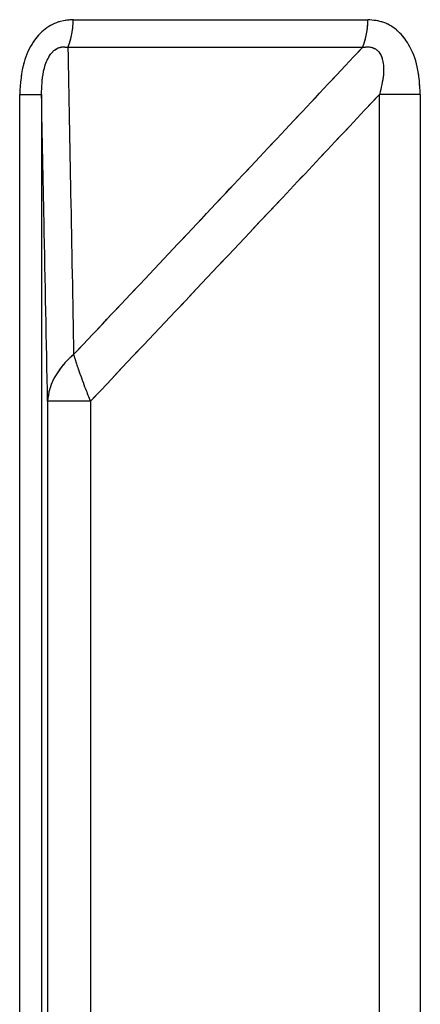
# Model space of a CAD drawing. Header units: inches. Extents: x 0.1 to 16.9, y 0.1 to 10.9.
# Tile 131 of 235: x 6.54858 to 6.548915, y 2.447098 to 2.447921. Entities that reach past the tile are written whole.
import ezdxf

# ---------------------------------------------------------------- set-up
doc = ezdxf.new("R2010")
doc.units = ezdxf.units.IN
doc.header["$MEASUREMENT"] = 0
doc.linetypes.add('PHANTOM', pattern=[0.49999999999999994, 0.25, -0.05, 0.05, -0.05, 0.05, -0.05])

msp = doc.modelspace()

# ---------------------------------------------------------------- linework, layer by layer
at = {"color": 7, "linetype": 'Continuous', "lineweight": 25}
for p, q in [((6.548624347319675, 2.447921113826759), (6.548870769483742, 2.447921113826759)), ((6.548866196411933, 2.447897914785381), (6.548620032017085, 2.447897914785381)), ((6.548579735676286, 2.443469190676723), (6.548579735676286, 2.447858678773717)), ((6.548579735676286, 2.447858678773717), (6.548597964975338, 2.447858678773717)), ((6.548597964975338, 2.447858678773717), (6.548597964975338, 2.443469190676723)), ((6.54891455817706, 2.447858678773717), (6.548880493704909, 2.447858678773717)), ((6.548880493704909, 2.443469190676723), (6.548880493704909, 2.447858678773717)), ((6.54891455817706, 2.447858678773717), (6.54891455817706, 2.443469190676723)), ((6.548603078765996, 2.447602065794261), (6.548603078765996, 2.443149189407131)), ((6.548638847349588, 2.447602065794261), (6.548603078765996, 2.447602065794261)), ((6.548638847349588, 2.447602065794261), (6.548638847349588, 2.443149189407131))]:
    msp.add_line(p, q, dxfattribs=at)
at = {"color": 7, "linetype": 'PHANTOM', "lineweight": 18}
for p, q in [((6.548624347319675, 2.447921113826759), (6.548870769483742, 2.447921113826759)), ((6.548624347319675, 2.447921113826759), (6.548870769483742, 2.447921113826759)), ((6.548624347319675, 2.447921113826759), (6.548870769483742, 2.447921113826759)), ((6.548866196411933, 2.447897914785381), (6.548620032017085, 2.447897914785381)), ((6.548866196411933, 2.447897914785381), (6.548620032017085, 2.447897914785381)), ((6.548866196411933, 2.447897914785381), (6.548620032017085, 2.447897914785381)), ((6.548579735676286, 2.443469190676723), (6.548579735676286, 2.447858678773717)), ((6.548579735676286, 2.447858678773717), (6.548597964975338, 2.447858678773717)), ((6.548579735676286, 2.443469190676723), (6.548579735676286, 2.447858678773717)), ((6.548579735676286, 2.447858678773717), (6.548597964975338, 2.447858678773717)), ((6.548579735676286, 2.443469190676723), (6.548579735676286, 2.447858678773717)), ((6.548579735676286, 2.447858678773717), (6.548597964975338, 2.447858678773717)), ((6.548597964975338, 2.447858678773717), (6.548597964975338, 2.443469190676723)), ((6.548597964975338, 2.447858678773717), (6.548597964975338, 2.443469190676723)), ((6.548597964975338, 2.447858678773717), (6.548597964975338, 2.443469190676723)), ((6.54891455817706, 2.447858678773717), (6.548880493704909, 2.447858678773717)), ((6.548880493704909, 2.443469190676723), (6.548880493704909, 2.447858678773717)), ((6.54891455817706, 2.447858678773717), (6.548880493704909, 2.447858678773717)), ((6.548880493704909, 2.443469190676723), (6.548880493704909, 2.447858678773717)), ((6.54891455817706, 2.447858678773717), (6.548880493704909, 2.447858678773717)), ((6.548880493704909, 2.443469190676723), (6.548880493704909, 2.447858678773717)), ((6.54891455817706, 2.447858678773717), (6.54891455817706, 2.443469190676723)), ((6.54891455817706, 2.447858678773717), (6.54891455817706, 2.443469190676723)), ((6.54891455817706, 2.447858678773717), (6.54891455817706, 2.443469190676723)), ((6.548603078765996, 2.447602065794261), (6.548603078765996, 2.443149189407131)), ((6.548638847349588, 2.447602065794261), (6.548603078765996, 2.447602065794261)), ((6.548603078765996, 2.447602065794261), (6.548603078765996, 2.443149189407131)), ((6.548638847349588, 2.447602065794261), (6.548603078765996, 2.447602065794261)), ((6.548603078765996, 2.447602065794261), (6.548603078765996, 2.443149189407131)), ((6.548638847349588, 2.447602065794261), (6.548603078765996, 2.447602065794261)), ((6.548638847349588, 2.447602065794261), (6.548638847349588, 2.443149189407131)), ((6.548638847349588, 2.447602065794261), (6.548638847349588, 2.443149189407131)), ((6.548638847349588, 2.447602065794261), (6.548638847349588, 2.443149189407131))]:
    msp.add_line(p, q, dxfattribs=at)
at = {"color": 7, "linetype": 'Continuous', "lineweight": 25}
for centre, radius, start, end in [((6.548565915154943, 2.447919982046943), 5.844312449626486e-05, 337.8158127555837, 1.109630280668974), ((6.548815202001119, 2.447920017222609), 5.557830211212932e-05, 336.56671081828, 1.13056471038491)]:
    msp.add_arc(centre, radius, start, end, dxfattribs=at)
at = {"color": 7, "linetype": 'PHANTOM', "lineweight": 18}
for centre, radius, start, end in [((6.548565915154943, 2.447919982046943), 5.844312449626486e-05, 337.8158127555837, 1.109630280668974), ((6.548565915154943, 2.447919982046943), 5.844312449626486e-05, 337.8158127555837, 1.109630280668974), ((6.548565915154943, 2.447919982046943), 5.844312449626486e-05, 337.8158127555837, 1.109630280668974), ((6.548815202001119, 2.447920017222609), 5.557830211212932e-05, 336.56671081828, 1.13056471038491), ((6.548815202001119, 2.447920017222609), 5.557830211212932e-05, 336.56671081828, 1.13056471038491), ((6.548815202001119, 2.447920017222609), 5.557830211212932e-05, 336.56671081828, 1.13056471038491)]:
    msp.add_arc(centre, radius, start, end, dxfattribs=at)
at = {"color": 7, "linetype": 'Continuous', "lineweight": 25}
for points, knots in [([(6.548624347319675, 2.447921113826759), (6.548620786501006, 2.447920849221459), (6.548612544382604, 2.447920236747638), (6.548600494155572, 2.447914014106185), (6.548589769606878, 2.447902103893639), (6.548581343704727, 2.447883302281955), (6.548580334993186, 2.447867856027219), (6.548579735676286, 2.447858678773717)], [0, 0, 0, 0, 0.1336272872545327, 0.3093030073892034, 0.4842287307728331, 0.6935591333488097, 1, 1, 1, 1]), ([(6.54891455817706, 2.447858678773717), (6.548914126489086, 2.447866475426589), (6.548913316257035, 2.447881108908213), (6.548906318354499, 2.447899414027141), (6.548896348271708, 2.447912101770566), (6.548884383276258, 2.447919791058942), (6.548875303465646, 2.447920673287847), (6.548870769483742, 2.447921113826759)], [0, 0, 0, 0, 0.2611752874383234, 0.4901980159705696, 0.6548011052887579, 0.8276257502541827, 1, 1, 1, 1]), ([(6.548597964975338, 2.447858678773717), (6.548598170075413, 2.447864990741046), (6.548598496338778, 2.44787503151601), (6.548602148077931, 2.447886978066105), (6.548605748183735, 2.447892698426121), (6.548608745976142, 2.447895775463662), (6.548611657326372, 2.447897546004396), (6.54861571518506, 2.447898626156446), (6.548618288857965, 2.4478982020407), (6.548620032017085, 2.447897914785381)], [0, 0, 0, 0, 0.3643207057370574, 0.5795439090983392, 0.6799835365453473, 0.7338312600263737, 0.8222095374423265, 0.8795817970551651, 1, 1, 1, 1]), ([(6.548620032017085, 2.447897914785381), (6.548620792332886, 2.447857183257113), (6.548622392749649, 2.447771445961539), (6.548623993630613, 2.447685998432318), (6.548624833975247, 2.447641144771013)], [0, 0, 0, 0, 0.4750736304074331, 1, 1, 1, 1]), ([(6.548624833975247, 2.447641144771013), (6.548667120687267, 2.447685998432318), (6.548747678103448, 2.447771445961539), (6.548828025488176, 2.447857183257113), (6.548866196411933, 2.447897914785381)], [0, 0, 0, 0, 0.5249263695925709, 1, 1, 1, 1]), ([(6.548866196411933, 2.447897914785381), (6.548867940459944, 2.447898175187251), (6.548870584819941, 2.447898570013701), (6.548874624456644, 2.44789792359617), (6.548877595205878, 2.447896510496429), (6.548880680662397, 2.447893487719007), (6.548882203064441, 2.4478903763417), (6.548883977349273, 2.447884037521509), (6.548884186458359, 2.447873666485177), (6.548881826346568, 2.447864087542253), (6.548880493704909, 2.447858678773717)], [0, 0, 0, 0, 0.1013553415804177, 0.1536769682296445, 0.2421980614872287, 0.2966866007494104, 0.4155632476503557, 0.4450262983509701, 0.6866330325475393, 1, 1, 1, 1]), ([(6.548603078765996, 2.447602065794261), (6.548602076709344, 2.447652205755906), (6.548600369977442, 2.447737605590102), (6.548598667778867, 2.44782329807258), (6.548597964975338, 2.447858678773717)], [0, 0, 0, 0, 0.5871201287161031, 1, 1, 1, 1]), ([(6.548880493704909, 2.447858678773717), (6.548847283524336, 2.44782329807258), (6.54876684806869, 2.447737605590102), (6.548686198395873, 2.447652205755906), (6.548638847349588, 2.447602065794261)], [0, 0, 0, 0, 0.4128798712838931, 1, 1, 1, 1]), ([(6.548624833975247, 2.447641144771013), (6.548624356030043, 2.447640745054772), (6.548623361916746, 2.447639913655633), (6.548621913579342, 2.447638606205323), (6.548620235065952, 2.447637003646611), (6.548617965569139, 2.447634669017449), (6.548614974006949, 2.44763121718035), (6.548609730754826, 2.447624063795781), (6.548604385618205, 2.447613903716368), (6.548603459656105, 2.447605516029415), (6.548603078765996, 2.447602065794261)], [0, 0, 0, 0, 0.04155614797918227, 0.08643568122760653, 0.1289017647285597, 0.1939342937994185, 0.2985938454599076, 0.4229715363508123, 0.7626420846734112, 1, 1, 1, 1]), ([(6.548624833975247, 2.447641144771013), (6.548624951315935, 2.447640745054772), (6.548625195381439, 2.447639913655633), (6.548625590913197, 2.447638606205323), (6.548626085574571, 2.447637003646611), (6.548626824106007, 2.447634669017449), (6.548627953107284, 2.44763121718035), (6.54863039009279, 2.447624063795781), (6.548634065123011, 2.447613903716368), (6.548637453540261, 2.447605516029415), (6.548638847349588, 2.447602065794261)], [0, 0, 0, 0, 0.04155614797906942, 0.08643568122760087, 0.1289017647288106, 0.1939342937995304, 0.2985938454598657, 0.4229715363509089, 0.7626420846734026, 1, 1, 1, 1])]:
    msp.add_open_spline(points, degree=3, knots=knots, dxfattribs=at)
at = {"color": 7, "linetype": 'PHANTOM', "lineweight": 18}
for points, knots in [([(6.548624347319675, 2.447921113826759), (6.548620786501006, 2.447920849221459), (6.548612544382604, 2.447920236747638), (6.548600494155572, 2.447914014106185), (6.548589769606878, 2.447902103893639), (6.548581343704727, 2.447883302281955), (6.548580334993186, 2.44786785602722), (6.548579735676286, 2.447858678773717)], [0, 0, 0, 0, 0.1336272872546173, 0.3093030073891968, 0.4842287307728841, 0.6935591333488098, 1, 1, 1, 1]), ([(6.548624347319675, 2.447921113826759), (6.548620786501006, 2.447920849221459), (6.548612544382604, 2.447920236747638), (6.548600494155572, 2.447914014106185), (6.548589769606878, 2.447902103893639), (6.548581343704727, 2.447883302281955), (6.548580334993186, 2.44786785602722), (6.548579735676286, 2.447858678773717)], [0, 0, 0, 0, 0.1336272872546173, 0.3093030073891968, 0.4842287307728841, 0.6935591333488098, 1, 1, 1, 1]), ([(6.548624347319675, 2.447921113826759), (6.548620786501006, 2.447920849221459), (6.548612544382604, 2.447920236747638), (6.548600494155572, 2.447914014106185), (6.548589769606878, 2.447902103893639), (6.548581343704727, 2.447883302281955), (6.548580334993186, 2.44786785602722), (6.548579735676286, 2.447858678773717)], [0, 0, 0, 0, 0.1336272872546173, 0.3093030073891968, 0.4842287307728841, 0.6935591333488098, 1, 1, 1, 1]), ([(6.54891455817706, 2.447858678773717), (6.548914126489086, 2.447866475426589), (6.548913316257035, 2.447881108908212), (6.548906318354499, 2.447899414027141), (6.548896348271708, 2.447912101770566), (6.548884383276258, 2.447919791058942), (6.548875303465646, 2.447920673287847), (6.548870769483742, 2.447921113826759)], [0, 0, 0, 0, 0.2611752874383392, 0.4901980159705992, 0.654801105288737, 0.8276257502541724, 1, 1, 1, 1]), ([(6.54891455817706, 2.447858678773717), (6.548914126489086, 2.447866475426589), (6.548913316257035, 2.447881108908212), (6.548906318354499, 2.447899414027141), (6.548896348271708, 2.447912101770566), (6.548884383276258, 2.447919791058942), (6.548875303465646, 2.447920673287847), (6.548870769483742, 2.447921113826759)], [0, 0, 0, 0, 0.2611752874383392, 0.4901980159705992, 0.654801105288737, 0.8276257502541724, 1, 1, 1, 1]), ([(6.54891455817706, 2.447858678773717), (6.548914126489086, 2.447866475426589), (6.548913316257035, 2.447881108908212), (6.548906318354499, 2.447899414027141), (6.548896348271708, 2.447912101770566), (6.548884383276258, 2.447919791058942), (6.548875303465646, 2.447920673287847), (6.548870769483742, 2.447921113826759)], [0, 0, 0, 0, 0.2611752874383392, 0.4901980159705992, 0.654801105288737, 0.8276257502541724, 1, 1, 1, 1]), ([(6.548597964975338, 2.447858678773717), (6.548598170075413, 2.447864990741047), (6.548598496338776, 2.44787503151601), (6.548602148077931, 2.447886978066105), (6.548605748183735, 2.447892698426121), (6.548608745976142, 2.447895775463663), (6.548611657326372, 2.447897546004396), (6.54861571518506, 2.447898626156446), (6.548618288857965, 2.4478982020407), (6.548620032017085, 2.447897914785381)], [0, 0, 0, 0, 0.3643207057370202, 0.5795439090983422, 0.6799835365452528, 0.73383126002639, 0.8222095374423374, 0.8795817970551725, 0.9999999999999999, 0.9999999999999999, 0.9999999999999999, 0.9999999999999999]), ([(6.548597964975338, 2.447858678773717), (6.548598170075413, 2.447864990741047), (6.548598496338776, 2.44787503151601), (6.548602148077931, 2.447886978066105), (6.548605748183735, 2.447892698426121), (6.548608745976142, 2.447895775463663), (6.548611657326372, 2.447897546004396), (6.54861571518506, 2.447898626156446), (6.548618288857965, 2.4478982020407), (6.548620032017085, 2.447897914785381)], [0, 0, 0, 0, 0.3643207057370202, 0.5795439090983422, 0.6799835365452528, 0.73383126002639, 0.8222095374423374, 0.8795817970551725, 0.9999999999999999, 0.9999999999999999, 0.9999999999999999, 0.9999999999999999]), ([(6.548597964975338, 2.447858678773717), (6.548598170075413, 2.447864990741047), (6.548598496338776, 2.44787503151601), (6.548602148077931, 2.447886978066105), (6.548605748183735, 2.447892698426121), (6.548608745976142, 2.447895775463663), (6.548611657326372, 2.447897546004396), (6.54861571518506, 2.447898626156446), (6.548618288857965, 2.4478982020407), (6.548620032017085, 2.447897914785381)], [0, 0, 0, 0, 0.3643207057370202, 0.5795439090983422, 0.6799835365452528, 0.73383126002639, 0.8222095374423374, 0.8795817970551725, 0.9999999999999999, 0.9999999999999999, 0.9999999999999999, 0.9999999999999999]), ([(6.548620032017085, 2.447897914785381), (6.548620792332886, 2.447857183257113), (6.548622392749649, 2.447771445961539), (6.548623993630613, 2.447685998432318), (6.548624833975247, 2.447641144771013)], [0, 0, 0, 0, 0.4750736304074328, 0.9999999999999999, 0.9999999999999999, 0.9999999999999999, 0.9999999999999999]), ([(6.548620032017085, 2.447897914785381), (6.548620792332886, 2.447857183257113), (6.548622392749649, 2.447771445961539), (6.548623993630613, 2.447685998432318), (6.548624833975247, 2.447641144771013)], [0, 0, 0, 0, 0.4750736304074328, 0.9999999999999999, 0.9999999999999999, 0.9999999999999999, 0.9999999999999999]), ([(6.548620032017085, 2.447897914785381), (6.548620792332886, 2.447857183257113), (6.548622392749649, 2.447771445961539), (6.548623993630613, 2.447685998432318), (6.548624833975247, 2.447641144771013)], [0, 0, 0, 0, 0.4750736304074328, 0.9999999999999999, 0.9999999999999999, 0.9999999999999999, 0.9999999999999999]), ([(6.548624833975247, 2.447641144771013), (6.548667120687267, 2.447685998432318), (6.548747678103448, 2.447771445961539), (6.548828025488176, 2.447857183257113), (6.548866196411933, 2.447897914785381)], [0, 0, 0, 0, 0.5249263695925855, 1, 1, 1, 1]), ([(6.548624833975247, 2.447641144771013), (6.548667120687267, 2.447685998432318), (6.548747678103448, 2.447771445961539), (6.548828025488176, 2.447857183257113), (6.548866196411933, 2.447897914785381)], [0, 0, 0, 0, 0.5249263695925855, 1, 1, 1, 1]), ([(6.548624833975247, 2.447641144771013), (6.548667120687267, 2.447685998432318), (6.548747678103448, 2.447771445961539), (6.548828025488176, 2.447857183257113), (6.548866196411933, 2.447897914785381)], [0, 0, 0, 0, 0.5249263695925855, 1, 1, 1, 1]), ([(6.548866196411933, 2.447897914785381), (6.548867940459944, 2.44789817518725), (6.548870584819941, 2.447898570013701), (6.548874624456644, 2.447897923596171), (6.548877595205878, 2.447896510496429), (6.548880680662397, 2.447893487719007), (6.548882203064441, 2.4478903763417), (6.548883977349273, 2.44788403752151), (6.548884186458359, 2.447873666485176), (6.548881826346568, 2.447864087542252), (6.548880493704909, 2.447858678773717)], [0, 0, 0, 0, 0.1013553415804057, 0.1536769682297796, 0.2421980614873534, 0.2966866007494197, 0.4155632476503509, 0.4450262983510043, 0.6866330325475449, 1, 1, 1, 1]), ([(6.548866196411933, 2.447897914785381), (6.548867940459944, 2.44789817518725), (6.548870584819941, 2.447898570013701), (6.548874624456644, 2.447897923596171), (6.548877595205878, 2.447896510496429), (6.548880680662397, 2.447893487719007), (6.548882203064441, 2.4478903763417), (6.548883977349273, 2.44788403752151), (6.548884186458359, 2.447873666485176), (6.548881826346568, 2.447864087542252), (6.548880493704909, 2.447858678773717)], [0, 0, 0, 0, 0.1013553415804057, 0.1536769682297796, 0.2421980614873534, 0.2966866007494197, 0.4155632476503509, 0.4450262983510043, 0.6866330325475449, 1, 1, 1, 1]), ([(6.548866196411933, 2.447897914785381), (6.548867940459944, 2.44789817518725), (6.548870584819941, 2.447898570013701), (6.548874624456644, 2.447897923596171), (6.548877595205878, 2.447896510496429), (6.548880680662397, 2.447893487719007), (6.548882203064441, 2.4478903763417), (6.548883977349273, 2.44788403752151), (6.548884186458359, 2.447873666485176), (6.548881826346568, 2.447864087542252), (6.548880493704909, 2.447858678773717)], [0, 0, 0, 0, 0.1013553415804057, 0.1536769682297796, 0.2421980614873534, 0.2966866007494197, 0.4155632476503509, 0.4450262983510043, 0.6866330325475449, 1, 1, 1, 1]), ([(6.548603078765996, 2.447602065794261), (6.548602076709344, 2.447652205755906), (6.548600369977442, 2.447737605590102), (6.548598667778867, 2.44782329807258), (6.548597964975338, 2.447858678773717)], [0, 0, 0, 0, 0.5871201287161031, 1, 1, 1, 1]), ([(6.548603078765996, 2.447602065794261), (6.548602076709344, 2.447652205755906), (6.548600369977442, 2.447737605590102), (6.548598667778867, 2.44782329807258), (6.548597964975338, 2.447858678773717)], [0, 0, 0, 0, 0.5871201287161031, 1, 1, 1, 1]), ([(6.548603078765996, 2.447602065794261), (6.548602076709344, 2.447652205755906), (6.548600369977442, 2.447737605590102), (6.548598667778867, 2.44782329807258), (6.548597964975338, 2.447858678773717)], [0, 0, 0, 0, 0.5871201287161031, 1, 1, 1, 1]), ([(6.548880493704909, 2.447858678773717), (6.548847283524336, 2.44782329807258), (6.54876684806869, 2.447737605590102), (6.548686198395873, 2.447652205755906), (6.548638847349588, 2.447602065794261)], [0, 0, 0, 0, 0.4128798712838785, 1, 1, 1, 1]), ([(6.548880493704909, 2.447858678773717), (6.548847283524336, 2.44782329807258), (6.54876684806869, 2.447737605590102), (6.548686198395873, 2.447652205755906), (6.548638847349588, 2.447602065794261)], [0, 0, 0, 0, 0.4128798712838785, 1, 1, 1, 1]), ([(6.548880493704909, 2.447858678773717), (6.548847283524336, 2.44782329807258), (6.54876684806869, 2.447737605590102), (6.548686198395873, 2.447652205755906), (6.548638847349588, 2.447602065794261)], [0, 0, 0, 0, 0.4128798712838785, 1, 1, 1, 1]), ([(6.548624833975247, 2.447641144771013), (6.548624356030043, 2.447640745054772), (6.548623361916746, 2.447639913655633), (6.548621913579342, 2.447638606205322), (6.548620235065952, 2.447637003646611), (6.548617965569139, 2.447634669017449), (6.548614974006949, 2.44763121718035), (6.548609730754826, 2.447624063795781), (6.548604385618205, 2.447613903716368), (6.548603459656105, 2.447605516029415), (6.548603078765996, 2.447602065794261)], [0, 0, 0, 0, 0.0415561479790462, 0.08643568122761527, 0.1289017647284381, 0.1939342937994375, 0.2985938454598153, 0.4229715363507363, 0.7626420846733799, 1, 1, 1, 1]), ([(6.548624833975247, 2.447641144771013), (6.548624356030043, 2.447640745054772), (6.548623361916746, 2.447639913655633), (6.548621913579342, 2.447638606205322), (6.548620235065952, 2.447637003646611), (6.548617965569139, 2.447634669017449), (6.548614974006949, 2.44763121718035), (6.548609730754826, 2.447624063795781), (6.548604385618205, 2.447613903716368), (6.548603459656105, 2.447605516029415), (6.548603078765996, 2.447602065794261)], [0, 0, 0, 0, 0.0415561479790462, 0.08643568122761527, 0.1289017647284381, 0.1939342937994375, 0.2985938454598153, 0.4229715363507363, 0.7626420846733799, 1, 1, 1, 1]), ([(6.548624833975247, 2.447641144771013), (6.548624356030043, 2.447640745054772), (6.548623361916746, 2.447639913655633), (6.548621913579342, 2.447638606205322), (6.548620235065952, 2.447637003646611), (6.548617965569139, 2.447634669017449), (6.548614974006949, 2.44763121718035), (6.548609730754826, 2.447624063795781), (6.548604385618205, 2.447613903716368), (6.548603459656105, 2.447605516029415), (6.548603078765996, 2.447602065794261)], [0, 0, 0, 0, 0.0415561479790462, 0.08643568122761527, 0.1289017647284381, 0.1939342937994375, 0.2985938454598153, 0.4229715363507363, 0.7626420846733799, 1, 1, 1, 1]), ([(6.548624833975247, 2.447641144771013), (6.548624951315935, 2.447640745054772), (6.548625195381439, 2.447639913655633), (6.548625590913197, 2.447638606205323), (6.548626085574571, 2.447637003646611), (6.548626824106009, 2.447634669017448), (6.548627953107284, 2.447631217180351), (6.54863039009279, 2.447624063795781), (6.548634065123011, 2.447613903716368), (6.548637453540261, 2.447605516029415), (6.548638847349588, 2.447602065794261)], [0, 0, 0, 0, 0.04155614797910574, 0.08643568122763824, 0.1289017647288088, 0.1939342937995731, 0.2985938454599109, 0.422971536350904, 0.7626420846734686, 1, 1, 1, 1]), ([(6.548624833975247, 2.447641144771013), (6.548624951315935, 2.447640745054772), (6.548625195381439, 2.447639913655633), (6.548625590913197, 2.447638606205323), (6.548626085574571, 2.447637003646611), (6.548626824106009, 2.447634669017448), (6.548627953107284, 2.447631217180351), (6.54863039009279, 2.447624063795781), (6.548634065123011, 2.447613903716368), (6.548637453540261, 2.447605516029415), (6.548638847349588, 2.447602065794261)], [0, 0, 0, 0, 0.04155614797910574, 0.08643568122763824, 0.1289017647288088, 0.1939342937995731, 0.2985938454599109, 0.422971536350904, 0.7626420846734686, 1, 1, 1, 1]), ([(6.548624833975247, 2.447641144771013), (6.548624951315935, 2.447640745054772), (6.548625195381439, 2.447639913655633), (6.548625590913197, 2.447638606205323), (6.548626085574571, 2.447637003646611), (6.548626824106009, 2.447634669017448), (6.548627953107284, 2.447631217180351), (6.54863039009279, 2.447624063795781), (6.548634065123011, 2.447613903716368), (6.548637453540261, 2.447605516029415), (6.548638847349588, 2.447602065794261)], [0, 0, 0, 0, 0.04155614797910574, 0.08643568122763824, 0.1289017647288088, 0.1939342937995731, 0.2985938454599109, 0.422971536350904, 0.7626420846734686, 1, 1, 1, 1])]:
    msp.add_open_spline(points, degree=3, knots=knots, dxfattribs=at)

doc.saveas('drawing.dxf')
